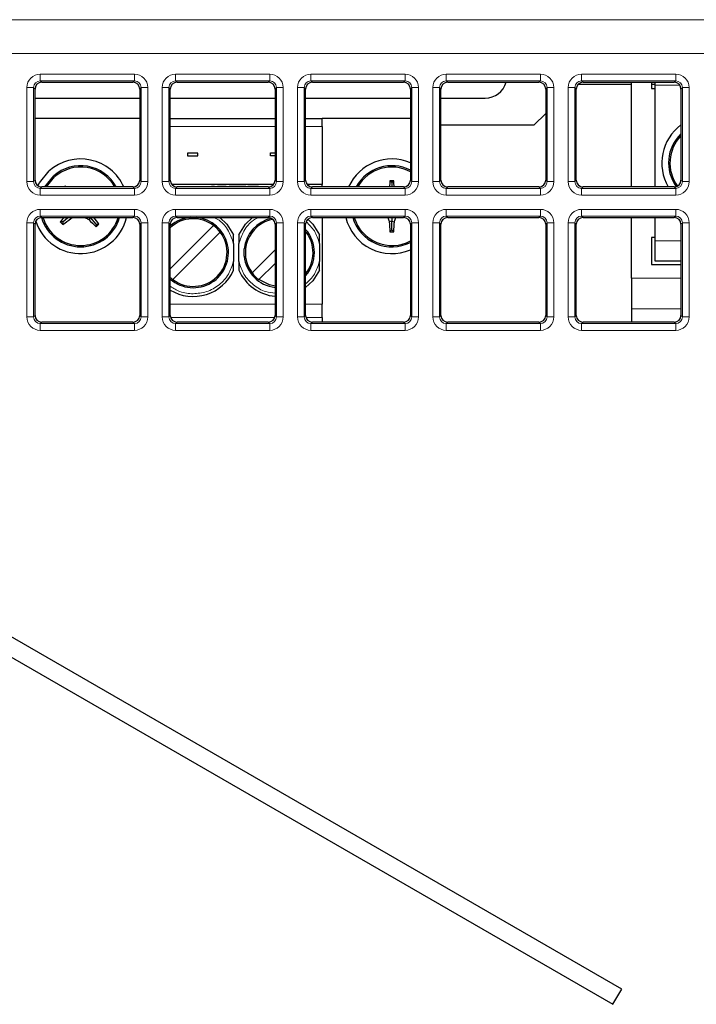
# Paper-space layout 'Blatt3' of a CAD drawing. Header units: millimetres. Extents: x 5 to 418, y 2 to 292.
# Tile 36 of 55: x 95 to 107, y 197 to 215. Entities that reach past the tile are written whole.
import ezdxf

# ---------------------------------------------------------------- set-up
doc = ezdxf.new("R2010")
doc.units = ezdxf.units.MM

psp = doc.layouts.new('Blatt3')

# ---------------------------------------------------------------- linework, layer by layer
at = {"color": 7, "linetype": 'Continuous', "lineweight": 18}
for p, q in [((56.821, 214.964), (117.2997, 214.964)), ((117.2997, 214.339), (56.821, 214.339)), ((95.1978, 213.9587), (96.9357, 213.9587)), ((95.1978, 213.8339), (95.1978, 213.9587)), ((96.9357, 213.8339), (96.9357, 213.9587)), ((97.6978, 213.8339), (97.6978, 213.9587)), ((97.6978, 213.9587), (99.4357, 213.9587)), ((99.4357, 213.8339), (99.4357, 213.9587)), ((100.1978, 213.9587), (101.9357, 213.9587)), ((100.1978, 213.8339), (100.1978, 213.9587)), ((101.9357, 213.8339), (101.9357, 213.9587)), ((102.6978, 213.8339), (102.6978, 213.9587)), ((102.6978, 213.9587), (104.4357, 213.9587)), ((104.4357, 213.8339), (104.4357, 213.9587)), ((105.1978, 213.8339), (105.1978, 213.9587)), ((105.1978, 213.9587), (106.9357, 213.9587)), ((106.9357, 213.8339), (106.9357, 213.9587)), ((94.9482, 211.9711), (94.9482, 213.709)), ((94.9482, 213.709), (95.073, 213.709)), ((95.073, 213.709), (95.073, 211.9711)), ((95.0995, 213.6825), (95.073, 213.709)), ((96.9357, 213.8339), (95.1978, 213.8339)), ((95.1978, 213.8339), (95.2244, 213.8073)), ((96.9092, 213.8073), (96.9357, 213.8339)), ((97.0606, 213.709), (97.034, 213.6825)), ((97.0606, 211.9711), (97.0606, 213.709)), ((97.0606, 213.709), (97.1854, 213.709)), ((97.1854, 213.709), (97.1854, 211.9711)), ((97.4482, 211.9711), (97.4482, 213.709)), ((97.4482, 213.709), (97.573, 213.709)), ((97.573, 213.709), (97.573, 211.9711)), ((97.5995, 213.6825), (97.573, 213.709)), ((99.4357, 213.8339), (97.6978, 213.8339)), ((97.6978, 213.8339), (97.7244, 213.8073)), ((99.4092, 213.8073), (99.4357, 213.8339)), ((99.5606, 213.709), (99.534, 213.6825)), ((99.5606, 211.9711), (99.5606, 213.709)), ((99.5606, 213.709), (99.6854, 213.709)), ((99.6854, 213.709), (99.6854, 211.9711)), ((99.9482, 211.9711), (99.9482, 213.709)), ((99.9482, 213.709), (100.073, 213.709)), ((100.073, 213.709), (100.073, 211.9711)), ((100.0995, 213.6825), (100.073, 213.709)), ((101.9357, 213.8339), (100.1978, 213.8339)), ((100.1978, 213.8339), (100.2244, 213.8073)), ((101.9092, 213.8073), (101.9357, 213.8339)), ((102.0606, 213.709), (102.034, 213.6825)), ((102.0606, 211.9711), (102.0606, 213.709)), ((102.0606, 213.709), (102.1854, 213.709)), ((102.1854, 213.709), (102.1854, 211.9711)), ((102.4482, 211.9711), (102.4482, 213.709)), ((102.4482, 213.709), (102.573, 213.709)), ((102.573, 213.709), (102.573, 211.9711)), ((102.5995, 213.6825), (102.573, 213.709)), ((104.4357, 213.8339), (102.6978, 213.8339)), ((102.6978, 213.8339), (102.7244, 213.8073)), ((104.4092, 213.8073), (104.4357, 213.8339)), ((104.5606, 213.709), (104.534, 213.6825)), ((104.5606, 211.9711), (104.5606, 213.709)), ((104.5606, 213.709), (104.6854, 213.709)), ((104.6854, 213.709), (104.6854, 211.9711)), ((104.9482, 211.9711), (104.9482, 213.709)), ((104.9482, 213.709), (105.073, 213.709)), ((105.073, 213.709), (105.073, 211.9711)), ((105.0995, 213.6825), (105.073, 213.709)), ((106.9357, 213.8339), (105.1978, 213.8339)), ((105.1978, 213.8339), (105.2244, 213.8073)), ((107.0125, 213.7526), (106.5543, 213.7526)), ((106.9092, 213.8073), (106.9357, 213.8339)), ((107.0606, 213.709), (107.034, 213.6825)), ((107.0606, 211.9711), (107.0606, 213.709)), ((107.0606, 213.709), (107.1854, 213.709)), ((107.1854, 213.709), (107.1854, 211.9711)), ((97.5995, 212.9901), (99.534, 212.9901)), ((100.0995, 212.9901), (100.4043, 212.9901)), ((94.9482, 211.9711), (95.073, 211.9711)), ((95.073, 211.9711), (95.0995, 211.9976)), ((95.2244, 211.8728), (95.1978, 211.8463)), ((95.1978, 211.7214), (95.1978, 211.8463)), ((95.1978, 211.8463), (96.9357, 211.8463)), ((96.9357, 211.8463), (96.9092, 211.8728)), ((96.9357, 211.7214), (96.9357, 211.8463)), ((97.034, 211.9976), (97.0606, 211.9711)), ((97.0606, 211.9711), (97.1854, 211.9711)), ((97.4482, 211.9711), (97.573, 211.9711)), ((97.573, 211.9711), (97.5995, 211.9976)), ((97.7244, 211.8728), (97.6978, 211.8463)), ((97.6978, 211.7214), (97.6978, 211.8463)), ((97.6978, 211.8463), (99.4357, 211.8463)), ((98.4704, 211.9176), (98.4704, 211.9151)), ((99.4357, 211.8463), (99.4092, 211.8728)), ((99.4357, 211.7214), (99.4357, 211.8463)), ((99.534, 211.9976), (99.5606, 211.9711)), ((99.5606, 211.9711), (99.6854, 211.9711)), ((99.9482, 211.9711), (100.073, 211.9711)), ((100.073, 211.9711), (100.0995, 211.9976)), ((100.2244, 211.8728), (100.1978, 211.8463)), ((100.1978, 211.7214), (100.1978, 211.8463)), ((100.1978, 211.8463), (101.9357, 211.8463)), ((101.9357, 211.8463), (101.9092, 211.8728)), ((101.9357, 211.7214), (101.9357, 211.8463)), ((102.034, 211.9976), (102.0606, 211.9711)), ((102.0606, 211.9711), (102.1854, 211.9711)), ((102.4482, 211.9711), (102.573, 211.9711)), ((102.573, 211.9711), (102.5995, 211.9976)), ((102.7244, 211.8728), (102.6978, 211.8463)), ((102.6978, 211.7214), (102.6978, 211.8463)), ((102.6978, 211.8463), (104.4357, 211.8463)), ((104.4357, 211.8463), (104.4092, 211.8728)), ((104.4357, 211.7214), (104.4357, 211.8463)), ((104.534, 211.9976), (104.5606, 211.9711)), ((104.5606, 211.9711), (104.6854, 211.9711)), ((104.9482, 211.9711), (105.073, 211.9711)), ((105.073, 211.9711), (105.0995, 211.9976)), ((105.2244, 211.8728), (105.1978, 211.8463)), ((105.1978, 211.7214), (105.1978, 211.8463)), ((105.1978, 211.8463), (106.9357, 211.8463)), ((106.9357, 211.8463), (106.9092, 211.8728)), ((106.9357, 211.7214), (106.9357, 211.8463)), ((107.034, 211.9976), (107.0606, 211.9711)), ((107.0606, 211.9711), (107.1854, 211.9711)), ((96.9357, 211.7214), (95.1978, 211.7214)), ((99.4357, 211.7214), (97.6978, 211.7214)), ((101.9357, 211.7214), (100.1978, 211.7214)), ((104.4357, 211.7214), (102.6978, 211.7214)), ((106.9357, 211.7214), (105.1978, 211.7214)), ((95.1978, 211.4587), (96.9357, 211.4587)), ((95.1978, 211.4587), (95.1978, 211.3339)), ((96.9357, 211.3339), (95.1978, 211.3339)), ((95.1978, 211.3339), (95.2244, 211.3073)), ((96.9092, 211.3073), (96.9357, 211.3339)), ((96.9357, 211.4587), (96.9357, 211.3339)), ((97.6978, 211.4587), (99.4357, 211.4587)), ((97.6978, 211.4587), (97.6978, 211.3339)), ((99.4357, 211.3339), (97.6978, 211.3339)), ((97.6978, 211.3339), (97.7244, 211.3073)), ((99.4092, 211.3073), (99.4357, 211.3339)), ((99.4357, 211.4587), (99.4357, 211.3339)), ((100.1978, 211.4587), (100.1978, 211.3339)), ((100.1978, 211.4587), (101.9357, 211.4587)), ((101.9357, 211.3339), (100.1978, 211.3339)), ((100.1978, 211.3339), (100.2244, 211.3073)), ((101.9092, 211.3073), (101.9357, 211.3339)), ((101.9357, 211.4587), (101.9357, 211.3339)), ((102.6978, 211.4587), (104.4357, 211.4587)), ((102.6978, 211.4587), (102.6978, 211.3339)), ((104.4357, 211.3339), (102.6978, 211.3339)), ((102.6978, 211.3339), (102.7244, 211.3073)), ((104.4092, 211.3073), (104.4357, 211.3339)), ((104.4357, 211.4587), (104.4357, 211.3339)), ((105.1978, 211.4587), (106.9357, 211.4587)), ((105.1978, 211.4587), (105.1978, 211.3339)), ((106.9357, 211.3339), (105.1978, 211.3339)), ((105.1978, 211.3339), (105.2244, 211.3073)), ((106.9092, 211.3073), (106.9357, 211.3339)), ((106.9357, 211.4587), (106.9357, 211.3339)), ((94.9482, 209.4711), (94.9482, 211.209)), ((94.9482, 211.209), (95.073, 211.209)), ((95.073, 211.209), (95.073, 209.4711)), ((95.0995, 211.1825), (95.073, 211.209)), ((97.0606, 211.209), (97.034, 211.1825)), ((97.0606, 211.209), (97.1854, 211.209)), ((97.0606, 209.4711), (97.0606, 211.209)), ((97.1854, 211.209), (97.1854, 209.4711)), ((97.4482, 211.209), (97.573, 211.209)), ((97.4482, 209.4711), (97.4482, 211.209)), ((97.573, 211.209), (97.573, 209.4711)), ((97.5995, 211.1825), (97.573, 211.209)), ((99.5606, 211.209), (99.534, 211.1825)), ((99.5606, 209.4711), (99.5606, 211.209)), ((99.5606, 211.209), (99.6854, 211.209)), ((99.6854, 211.209), (99.6854, 209.4711)), ((99.9482, 209.4711), (99.9482, 211.209)), ((99.9482, 211.209), (100.073, 211.209)), ((100.073, 211.209), (100.073, 209.4711)), ((100.0995, 211.1825), (100.073, 211.209)), ((102.0606, 211.209), (102.034, 211.1825)), ((102.0606, 209.4711), (102.0606, 211.209)), ((102.0606, 211.209), (102.1854, 211.209)), ((102.1854, 211.209), (102.1854, 209.4711)), ((102.4482, 209.4711), (102.4482, 211.209)), ((102.4482, 211.209), (102.573, 211.209)), ((102.573, 211.209), (102.573, 209.4711)), ((102.5995, 211.1825), (102.573, 211.209)), ((104.5606, 211.209), (104.534, 211.1825)), ((104.5606, 209.4711), (104.5606, 211.209)), ((104.5606, 211.209), (104.6854, 211.209)), ((104.6854, 211.209), (104.6854, 209.4711)), ((104.9482, 209.4711), (104.9482, 211.209)), ((104.9482, 211.209), (105.073, 211.209)), ((105.073, 211.209), (105.073, 209.4711)), ((105.0995, 211.1825), (105.073, 211.209)), ((107.0606, 211.209), (107.034, 211.1825)), ((107.0606, 211.209), (107.1854, 211.209)), ((107.0606, 209.4711), (107.0606, 211.209)), ((107.1854, 211.209), (107.1854, 209.4711)), ((106.5543, 210.8776), (107.034, 210.8776)), ((106.1168, 210.1872), (107.034, 210.1872)), ((97.5995, 209.7057), (99.534, 209.7057)), ((100.0995, 209.7057), (100.4043, 209.7057)), ((94.9482, 209.4711), (95.073, 209.4711)), ((95.073, 209.4711), (95.0995, 209.4976)), ((97.034, 209.4976), (97.0606, 209.4711)), ((97.0606, 209.4711), (97.1854, 209.4711)), ((97.4482, 209.4711), (97.573, 209.4711)), ((97.573, 209.4711), (97.5995, 209.4976)), ((99.534, 209.4976), (99.5606, 209.4711)), ((99.5606, 209.4711), (99.6854, 209.4711)), ((99.9482, 209.4711), (100.073, 209.4711)), ((100.073, 209.4711), (100.0995, 209.4976)), ((102.034, 209.4976), (102.0606, 209.4711)), ((102.0606, 209.4711), (102.1854, 209.4711)), ((102.4482, 209.4711), (102.573, 209.4711)), ((102.573, 209.4711), (102.5995, 209.4976)), ((104.534, 209.4976), (104.5606, 209.4711)), ((104.5606, 209.4711), (104.6854, 209.4711)), ((104.9482, 209.4711), (105.073, 209.4711)), ((105.073, 209.4711), (105.0995, 209.4976)), ((106.1168, 209.6207), (107.034, 209.6207)), ((107.034, 209.4976), (107.0606, 209.4711)), ((107.0606, 209.4711), (107.1854, 209.4711)), ((95.2244, 209.3728), (95.1978, 209.3463)), ((95.1978, 209.3463), (95.1978, 209.2214)), ((95.1978, 209.3463), (96.9357, 209.3463)), ((96.9357, 209.3463), (96.9092, 209.3728)), ((96.9357, 209.3463), (96.9357, 209.2214)), ((99.5274, 209.4576), (97.6061, 209.4576)), ((97.7244, 209.3728), (97.6978, 209.3463)), ((97.6978, 209.3463), (97.6978, 209.2214)), ((97.6978, 209.3463), (99.4357, 209.3463)), ((99.4357, 209.3463), (99.4092, 209.3728)), ((99.4357, 209.3463), (99.4357, 209.2214)), ((100.4043, 209.4576), (100.1061, 209.4576)), ((100.2244, 209.3728), (100.1978, 209.3463)), ((100.1978, 209.3463), (101.9357, 209.3463)), ((100.1978, 209.3463), (100.1978, 209.2214)), ((101.9357, 209.3463), (101.9092, 209.3728)), ((101.9357, 209.3463), (101.9357, 209.2214)), ((102.7244, 209.3728), (102.6978, 209.3463)), ((102.6978, 209.3463), (102.6978, 209.2214)), ((102.6978, 209.3463), (104.4357, 209.3463)), ((104.4357, 209.3463), (104.4092, 209.3728)), ((104.4357, 209.3463), (104.4357, 209.2214)), ((105.2244, 209.3728), (105.1978, 209.3463)), ((105.1978, 209.3463), (106.9357, 209.3463)), ((105.1978, 209.3463), (105.1978, 209.2214)), ((106.9357, 209.3463), (106.9092, 209.3728)), ((106.9357, 209.3463), (106.9357, 209.2214)), ((96.9357, 209.2214), (95.1978, 209.2214)), ((99.4357, 209.2214), (97.6978, 209.2214)), ((101.9357, 209.2214), (100.1978, 209.2214)), ((104.4357, 209.2214), (102.6978, 209.2214)), ((106.9357, 209.2214), (105.1978, 209.2214))]:
    psp.add_line(p, q, dxfattribs=at)
at = {"color": 7, "linetype": 'Continuous', "lineweight": 25}
for p, q in [((95.0995, 211.9976), (95.0995, 213.6825)), ((95.2244, 213.8073), (96.9092, 213.8073)), ((97.034, 213.6825), (97.034, 211.9976)), ((97.5995, 211.9976), (97.5995, 213.6825)), ((97.7244, 213.8073), (99.4092, 213.8073)), ((99.534, 213.6825), (99.534, 211.9976)), ((100.0995, 211.9976), (100.0995, 213.6825)), ((100.2244, 213.8073), (101.9092, 213.8073)), ((102.034, 213.6825), (102.034, 211.9976)), ((102.5995, 211.9976), (102.5995, 213.6825)), ((102.7244, 213.8073), (104.4092, 213.8073)), ((104.534, 213.6825), (104.534, 211.9976)), ((105.0995, 211.9976), (105.0995, 213.6825)), ((106.1168, 213.7651), (105.1307, 213.7651)), ((105.2244, 213.8073), (106.9092, 213.8073)), ((106.1168, 211.8728), (106.1168, 213.8073)), ((106.4918, 213.8073), (106.4918, 213.6901)), ((106.5543, 213.7651), (106.4918, 213.7651)), ((106.4918, 213.6901), (106.5543, 213.6901)), ((106.5543, 213.7526), (106.5543, 213.8073)), ((106.5543, 211.8728), (106.5543, 213.7526)), ((107.034, 213.6825), (107.034, 211.9976)), ((95.0995, 213.5151), (97.034, 213.5151)), ((97.5995, 213.5151), (99.534, 213.5151)), ((100.0995, 213.5151), (102.034, 213.5151)), ((102.5995, 213.5151), (103.4168, 213.5151)), ((97.034, 213.1401), (95.0995, 213.1401)), ((97.5995, 213.1401), (99.534, 213.1401)), ((100.0995, 213.1401), (100.4043, 213.1401)), ((100.4043, 212.9901), (100.4043, 213.1401)), ((102.034, 213.1401), (100.4043, 213.1401)), ((104.534, 213.2323), (104.3168, 213.0151)), ((100.4043, 212.9901), (100.4043, 211.9151)), ((104.3168, 213.0151), (102.5995, 213.0151)), ((98.106, 212.4992), (97.9174, 212.4992)), ((97.9174, 212.4992), (97.9174, 212.4492)), ((97.9174, 212.4492), (98.106, 212.4492)), ((98.106, 212.4492), (98.106, 212.4992)), ((99.4491, 212.5054), (99.534, 212.5054)), ((99.4491, 212.4448), (99.4491, 212.5054)), ((99.534, 212.4448), (99.4491, 212.4448)), ((95.3112, 211.8728), (95.4616, 212.0582)), ((96.9092, 211.8728), (95.2244, 211.8728)), ((95.6539, 211.8728), (95.6551, 211.8924)), ((99.5028, 211.9151), (97.6307, 211.9151)), ((99.4092, 211.8728), (97.7244, 211.8728)), ((98.3605, 211.9176), (98.3605, 211.9151)), ((98.3605, 211.9176), (98.4129, 211.9176)), ((98.4129, 211.9176), (98.4129, 211.9151)), ((98.4704, 211.9176), (98.5705, 211.9176)), ((98.5705, 211.9176), (98.5705, 211.9151)), ((98.5705, 211.9176), (98.6324, 211.9176)), ((98.6324, 211.9176), (98.6324, 211.9151)), ((98.6864, 211.9176), (98.6864, 211.9151)), ((98.6864, 211.9176), (98.8035, 211.9176)), ((98.8035, 211.9176), (98.8035, 211.9151)), ((98.8035, 211.9176), (98.8745, 211.9176)), ((98.8745, 211.9176), (98.8745, 211.9151)), ((98.8745, 211.9176), (98.9916, 211.9176)), ((98.9916, 211.9176), (98.9916, 211.9151)), ((99.0304, 211.9176), (99.0304, 211.9151)), ((99.0304, 211.9176), (99.2307, 211.9176)), ((99.2307, 211.9176), (99.2307, 211.9151)), ((100.4043, 211.9151), (100.1307, 211.9151)), ((101.9092, 211.8728), (100.2244, 211.8728)), ((100.4043, 211.8728), (100.4043, 211.9151)), ((101.6918, 211.9526), (101.6566, 211.9877)), ((101.6918, 211.9526), (101.7269, 211.9877)), ((101.6918, 211.9526), (101.6918, 211.8728)), ((104.4092, 211.8728), (102.7244, 211.8728)), ((106.9092, 211.8728), (105.2244, 211.8728)), ((95.2244, 211.3073), (96.9092, 211.3073)), ((95.614, 211.2253), (95.7068, 211.3073)), ((95.749, 211.3073), (95.7602, 211.2902)), ((96.1259, 211.3068), (96.0944, 211.2696)), ((96.1255, 211.3073), (96.1259, 211.3068)), ((96.1259, 211.3068), (96.1266, 211.3073)), ((96.2316, 211.1873), (96.1259, 211.3068)), ((97.7244, 211.3073), (99.4092, 211.3073)), ((100.2244, 211.3073), (101.9092, 211.3073)), ((100.4043, 211.3073), (100.4043, 209.7057)), ((101.6918, 211.3073), (101.6918, 211.2371)), ((102.7244, 211.3073), (104.4092, 211.3073)), ((105.2244, 211.3073), (106.9092, 211.3073)), ((106.1168, 210.1872), (106.1168, 211.3073)), ((106.5543, 210.8776), (106.5543, 211.3073)), ((95.0995, 209.4976), (95.0995, 211.1825)), ((95.614, 211.2253), (95.5644, 211.2283)), ((95.614, 211.2253), (95.611, 211.1757)), ((96.2316, 211.1873), (96.2285, 211.1377)), ((96.2316, 211.1873), (96.2812, 211.1842)), ((97.034, 211.1825), (97.034, 209.4976)), ((97.5995, 209.4976), (97.5995, 211.1825)), ((97.5995, 210.3603), (98.3988, 211.1595)), ((99.534, 211.1825), (99.534, 209.4976)), ((100.0995, 209.4976), (100.0995, 211.1825)), ((101.6918, 211.2371), (101.6435, 211.2301)), ((101.6918, 211.2371), (101.74, 211.2301)), ((101.6918, 211.0776), (101.6918, 211.2371)), ((102.034, 211.1825), (102.034, 209.4976)), ((102.5995, 209.4976), (102.5995, 211.1825)), ((104.534, 211.1825), (104.534, 209.4976)), ((105.0995, 209.4976), (105.0995, 211.1825)), ((107.034, 211.1825), (107.034, 209.4976)), ((98.5225, 211.0358), (97.6473, 210.1606)), ((100.11, 211.0358), (100.0995, 211.0493)), ((100.11, 211.0358), (100.0995, 211.0253)), ((101.6918, 211.0776), (101.6566, 211.0424)), ((101.6918, 211.0776), (101.7269, 211.0424)), ((106.4918, 210.9401), (106.4918, 210.4401)), ((106.5543, 210.9401), (106.4918, 210.9401)), ((98.7668, 210.8281), (98.7668, 210.492)), ((98.8668, 210.492), (98.8668, 210.8281)), ((100.3543, 210.8281), (100.3543, 210.492)), ((106.5543, 210.5026), (106.5543, 210.8776)), ((98.9641, 210.5924), (98.9641, 210.7277)), ((99.1111, 210.2843), (99.534, 210.7073)), ((99.534, 210.4598), (99.2348, 210.1606)), ((106.4918, 210.4401), (107.034, 210.4401)), ((107.034, 210.5026), (106.5543, 210.5026)), ((106.1168, 210.1872), (106.1168, 209.6207)), ((100.4043, 209.4576), (100.4043, 209.7057)), ((106.1168, 209.6207), (106.1168, 209.3728)), ((96.9092, 209.3728), (95.2244, 209.3728)), ((99.4092, 209.3728), (97.7244, 209.3728)), ((101.9092, 209.3728), (100.2244, 209.3728)), ((100.4043, 209.4576), (100.4043, 209.3728)), ((104.4092, 209.3728), (102.7244, 209.3728)), ((106.9092, 209.3728), (105.2244, 209.3728)), ((105.9403, 197.0465), (86.9855, 207.9901)), ((86.823, 207.7086), (105.7778, 196.7651)), ((105.7778, 196.7651), (105.9403, 197.0465))]:
    psp.add_line(p, q, dxfattribs=at)
at = {"color": 7, "linetype": 'Continuous', "lineweight": 25, "flags": 128}
for points in [[(95.1535, 211.8948), (95.1808, 211.9469), (95.3622, 212.1706)], [(95.2826, 211.8728), (95.2828, 211.8732), (95.445, 212.077)], [(95.6757, 211.8728), (95.6718, 211.8765), (95.6551, 211.8924)], [(95.7602, 211.2902), (95.7818, 211.299), (95.8017, 211.3073)], [(98.5142, 211.3073), (98.6427, 211.1856), (98.7668, 210.9872)], [(98.8668, 210.9872), (98.9909, 211.1856), (99.1194, 211.3073)], [(100.141, 211.2755), (100.2302, 211.1856), (100.3543, 210.9872)], [(100.3543, 210.333), (100.2302, 210.1345), (100.0995, 210.0112)], [(99.534, 210.0398), (99.4334, 210.0607), (99.2348, 210.1606)]]:
    psp.add_lwpolyline(points, dxfattribs=at)
at = {"color": 7, "linetype": 'Continuous', "lineweight": 25}
for centre, radius, start, end in [((103.4168, 213.9151), 0.4, 270, 344.3722), ((107.5543, 212.3151), 0.875, 126.48248, 210.35944), ((107.5543, 212.3151), 0.75, 133.92158, 215.64502), ((107.5543, 212.3151), 0.725, 135.8561, 216.1086), ((95.9418, 211.5151), 0.875, 24.13341, 131.47808), ((101.6918, 211.5151), 0.875, 66.97472, 155.86659), ((95.9418, 211.5151), 0.75, 28.49007, 131.47808), ((95.9418, 211.5151), 0.725, 29.56792, 131.47808), ((101.6918, 211.5151), 0.75, 62.84966, 151.50993), ((101.6918, 211.5151), 0.725, 61.83175, 150.43208), ((106.6436, 211.5461), 5.0065, 174.93933, 176.25808), ((101.6918, 206.2212), 5.7666, 89.65081, 90.34919), ((96.7476, 211.5467), 4.9988, 3.74091, 5.06168), ((95.9418, 211.5151), 0.875, 198.52163, 346.26485), ((95.9418, 211.5151), 0.75, 196.08492, 343.91838), ((95.9418, 211.5151), 0.725, 196.65203, 343.34797), ((99.1892, 207.7933), 4.9938, 135.27868, 136.54007), ((92.5824, 215.2793), 5.1002, 306.42789, 308.54148), ((98.7919, 216.082), 5.5169, 239.93729, 240.72842), ((92.2004, 208.1729), 5.0716, 36.42497, 38.17296), ((98.023, 210.6601), 0.65, 229.34287, 84.72303), ((98.023, 210.6601), 0.65, 95.27697, 130.65713), ((99.6105, 210.6601), 0.65, 102.86363, 174.0261), ((101.6918, 211.5151), 0.875, 193.73515, 293.02528), ((101.6918, 211.5151), 0.75, 196.08162, 297.15034), ((101.6918, 211.5151), 0.725, 196.65203, 298.16825), ((106.8545, 213.0499), 5.5196, 198.40335, 199.25022), ((96.5291, 213.0499), 5.5196, 340.74978, 341.59665), ((99.908, 215.0214), 5.7666, 221.12889, 221.82727), ((99.7374, 214.8389), 5.1002, 224.41468, 226.52827), ((92.4355, 215.4813), 5.7666, 311.12889, 311.82727), ((98.023, 210.6601), 0.625, 53.04785, 132.65578), ((98.023, 210.6601), 0.625, 36.95215, 53.04785), ((99.6105, 210.6601), 0.625, 100.74426, 216.95215), ((106.737, 211.4914), 5.1002, 182.9366, 185.05019), ((96.6466, 211.4914), 5.1002, 354.94981, 357.0634), ((98.023, 210.6601), 0.625, 233.04785, 36.95215), ((99.6105, 210.6601), 0.65, 318.79133, 41.20867), ((99.6105, 210.6601), 0.625, 321.48156, 36.95215), ((101.6918, 216.8089), 5.7666, 269.65081, 270.34919), ((99.6105, 210.6601), 0.65, 185.9739, 263.24063), ((98.023, 210.6601), 0.8125, 238.58556, 336.26041), ((98.023, 210.6601), 0.625, 227.34422, 233.04785), ((99.6105, 210.6601), 0.8125, 203.73959, 264.59704), ((99.6105, 210.6601), 0.625, 216.95215, 233.04785)]:
    psp.add_arc(centre, radius, start, end, dxfattribs=at)
at = {"color": 7, "linetype": 'Continuous', "lineweight": 18}
for centre, major_axis, ratio, start_param, end_param in [((95.1985, 213.7083), (0.1773, -0.1773), 0.9972647, 2.357564, 3.9256213), ((96.9351, 213.7083), (-0.1773, -0.1773), 0.9972647, 2.357564, 3.9256213), ((97.6985, 213.7083), (0.1773, -0.1773), 0.9972647, 2.357564, 3.9256213), ((99.4351, 213.7083), (-0.1773, -0.1773), 0.9972647, 2.357564, 3.9256213), ((100.1985, 213.7083), (0.1773, -0.1773), 0.9972647, 2.357564, 3.9256213), ((101.9351, 213.7083), (-0.1773, -0.1773), 0.9972647, 2.357564, 3.9256213), ((102.6985, 213.7083), (0.1773, -0.1773), 0.9972647, 2.357564, 3.9256213), ((104.4351, 213.7083), (-0.1773, -0.1773), 0.9972647, 2.357564, 3.9256213), ((105.1985, 213.7083), (0.1773, -0.1773), 0.9972647, 2.357564, 3.9256213), ((106.9351, 213.7083), (-0.1773, -0.1773), 0.9972647, 2.357564, 3.9256213), ((95.1985, 213.7083), (-0.0891, 0.0891), 0.9918461, 5.4991567, 7.0672139), ((96.9351, 213.7083), (0.0891, 0.0891), 0.9918461, 5.4991567, 7.0672139), ((97.6985, 213.7083), (-0.0891, 0.0891), 0.9918461, 5.4991567, 7.0672139), ((99.4351, 213.7083), (0.0891, 0.0891), 0.9918461, 5.4991567, 7.0672139), ((100.1985, 213.7083), (-0.0891, 0.0891), 0.9918461, 5.4991567, 7.0672139), ((101.9351, 213.7083), (0.0891, 0.0891), 0.9918461, 5.4991567, 7.0672139), ((102.6985, 213.7083), (-0.0891, 0.0891), 0.9918461, 5.4991567, 7.0672139), ((104.4351, 213.7083), (0.0891, 0.0891), 0.9918461, 5.4991567, 7.0672139), ((105.1985, 213.7083), (-0.0891, 0.0891), 0.9918461, 5.4991567, 7.0672139), ((106.9351, 213.7083), (0.0891, 0.0891), 0.9918461, 5.4991567, 7.0672139), ((95.1985, 211.9718), (0.1773, 0.1773), 0.9972647, 2.357564, 3.9256213), ((95.1985, 211.9718), (0.0891, 0.0891), 0.9918461, 2.357564, 3.9256213), ((96.9351, 211.9718), (-0.1773, 0.1773), 0.9972647, 2.357564, 3.9256213), ((96.9351, 211.9718), (-0.0891, 0.0891), 0.9918461, 2.357564, 3.9256213), ((97.6985, 211.9718), (0.1773, 0.1773), 0.9972647, 2.357564, 3.9256213), ((97.6985, 211.9718), (0.0891, 0.0891), 0.9918461, 2.357564, 3.9256213), ((99.4351, 211.9718), (-0.1773, 0.1773), 0.9972647, 2.357564, 3.9256213), ((99.4351, 211.9718), (-0.0891, 0.0891), 0.9918461, 2.357564, 3.9256213), ((100.1985, 211.9718), (0.1773, 0.1773), 0.9972647, 2.357564, 3.9256213), ((100.1985, 211.9718), (0.0891, 0.0891), 0.9918461, 2.357564, 3.9256213), ((101.9351, 211.9718), (-0.1773, 0.1773), 0.9972647, 2.357564, 3.9256213), ((101.9351, 211.9718), (-0.0891, 0.0891), 0.9918461, 2.357564, 3.9256213), ((102.6985, 211.9718), (0.1773, 0.1773), 0.9972647, 2.357564, 3.9256213), ((102.6985, 211.9718), (0.0891, 0.0891), 0.9918461, 2.357564, 3.9256213), ((104.4351, 211.9718), (-0.1773, 0.1773), 0.9972647, 2.357564, 3.9256213), ((104.4351, 211.9718), (-0.0891, 0.0891), 0.9918461, 2.357564, 3.9256213), ((105.1985, 211.9718), (0.1773, 0.1773), 0.9972647, 2.357564, 3.9256213), ((105.1985, 211.9718), (0.0891, 0.0891), 0.9918461, 2.357564, 3.9256213), ((106.9351, 211.9718), (-0.1773, 0.1773), 0.9972647, 2.357564, 3.9256213), ((106.9351, 211.9718), (-0.0891, 0.0891), 0.9918461, 2.357564, 3.9256213), ((95.1985, 211.2083), (0.1773, -0.1773), 0.9972647, 2.357564, 3.9256213), ((95.1985, 211.2083), (-0.0891, 0.0891), 0.9918461, 5.4991567, 7.0672139), ((96.9351, 211.2083), (-0.1773, -0.1773), 0.9972647, 2.357564, 3.9256213), ((96.9351, 211.2083), (0.0891, 0.0891), 0.9918461, 5.4991567, 7.0672139), ((97.6985, 211.2083), (0.1773, -0.1773), 0.9972647, 2.357564, 3.9256213), ((97.6985, 211.2083), (-0.0891, 0.0891), 0.9918461, 5.4991567, 7.0672139), ((99.4351, 211.2083), (-0.1773, -0.1773), 0.9972647, 2.357564, 3.9256213), ((99.4351, 211.2083), (0.0891, 0.0891), 0.9918461, 5.4991567, 7.0672139), ((100.1985, 211.2083), (0.1773, -0.1773), 0.9972647, 2.357564, 3.9256213), ((100.1985, 211.2083), (-0.0891, 0.0891), 0.9918461, 5.4991567, 7.0672139), ((101.9351, 211.2083), (-0.1773, -0.1773), 0.9972647, 2.357564, 3.9256213), ((101.9351, 211.2083), (0.0891, 0.0891), 0.9918461, 5.4991567, 7.0672139), ((102.6985, 211.2083), (0.1773, -0.1773), 0.9972647, 2.357564, 3.9256213), ((102.6985, 211.2083), (-0.0891, 0.0891), 0.9918461, 5.4991567, 7.0672139), ((104.4351, 211.2083), (-0.1773, -0.1773), 0.9972647, 2.357564, 3.9256213), ((104.4351, 211.2083), (0.0891, 0.0891), 0.9918461, 5.4991567, 7.0672139), ((105.1985, 211.2083), (0.1773, -0.1773), 0.9972647, 2.357564, 3.9256213), ((105.1985, 211.2083), (-0.0891, 0.0891), 0.9918461, 5.4991567, 7.0672139), ((106.9351, 211.2083), (-0.1773, -0.1773), 0.9972647, 2.357564, 3.9256213), ((106.9351, 211.2083), (0.0891, 0.0891), 0.9918461, 5.4991567, 7.0672139), ((95.1985, 209.4718), (0.1773, 0.1773), 0.9972647, 2.357564, 3.9256213), ((95.1985, 209.4718), (0.0891, 0.0891), 0.9918461, 2.357564, 3.9256213), ((96.9351, 209.4718), (-0.1773, 0.1773), 0.9972647, 2.357564, 3.9256213), ((96.9351, 209.4718), (-0.0891, 0.0891), 0.9918461, 2.357564, 3.9256213), ((97.6985, 209.4718), (0.1773, 0.1773), 0.9972647, 2.357564, 3.9256213), ((97.6985, 209.4718), (0.0891, 0.0891), 0.9918461, 2.357564, 3.9256213), ((99.4351, 209.4718), (-0.0891, 0.0891), 0.9918461, 2.357564, 3.9256213), ((99.4351, 209.4718), (-0.1773, 0.1773), 0.9972647, 2.357564, 3.9256213), ((100.1985, 209.4718), (0.1773, 0.1773), 0.9972647, 2.357564, 3.9256213), ((100.1985, 209.4718), (0.0891, 0.0891), 0.9918461, 2.357564, 3.9256213), ((101.9351, 209.4718), (-0.0891, 0.0891), 0.9918461, 2.357564, 3.9256213), ((101.9351, 209.4718), (-0.1773, 0.1773), 0.9972647, 2.357564, 3.9256213), ((102.6985, 209.4718), (0.1773, 0.1773), 0.9972647, 2.357564, 3.9256213), ((102.6985, 209.4718), (0.0891, 0.0891), 0.9918461, 2.357564, 3.9256213), ((104.4351, 209.4718), (-0.1773, 0.1773), 0.9972647, 2.357564, 3.9256213), ((104.4351, 209.4718), (-0.0891, 0.0891), 0.9918461, 2.357564, 3.9256213), ((105.1985, 209.4718), (0.1773, 0.1773), 0.9972647, 2.357564, 3.9256213), ((105.1985, 209.4718), (0.0891, 0.0891), 0.9918461, 2.357564, 3.9256213), ((106.9351, 209.4718), (-0.1773, 0.1773), 0.9972647, 2.357564, 3.9256213), ((106.9351, 209.4718), (-0.0891, 0.0891), 0.9918461, 2.357564, 3.9256213)]:
    psp.add_ellipse(centre, major_axis=major_axis, ratio=ratio, start_param=start_param, end_param=end_param, dxfattribs=at)
at = {"color": 7, "linetype": 'Continuous', "lineweight": 25}
for centre, major_axis in [((95.2247, 213.6821), (0.0886, -0.0886)), ((96.9089, 213.6821), (-0.0886, -0.0886)), ((97.7247, 213.6821), (0.0886, -0.0886)), ((99.4089, 213.6821), (-0.0886, -0.0886)), ((100.2247, 213.6821), (0.0886, -0.0886)), ((101.9089, 213.6821), (-0.0886, -0.0886)), ((102.7247, 213.6821), (0.0886, -0.0886)), ((104.4089, 213.6821), (-0.0886, -0.0886)), ((105.2247, 213.6821), (0.0886, -0.0886)), ((106.9089, 213.6821), (-0.0886, -0.0886)), ((95.2247, 211.998), (0.0886, 0.0886)), ((96.9089, 211.998), (-0.0886, 0.0886)), ((97.7247, 211.998), (0.0886, 0.0886)), ((99.4089, 211.998), (-0.0886, 0.0886)), ((100.2247, 211.998), (0.0886, 0.0886)), ((101.9089, 211.998), (-0.0886, 0.0886)), ((102.7247, 211.998), (0.0886, 0.0886)), ((104.4089, 211.998), (-0.0886, 0.0886)), ((105.2247, 211.998), (0.0886, 0.0886)), ((106.9089, 211.998), (-0.0886, 0.0886)), ((95.2247, 211.1821), (0.0886, -0.0886)), ((96.9089, 211.1821), (-0.0886, -0.0886)), ((97.7247, 211.1821), (0.0886, -0.0886)), ((99.4089, 211.1821), (-0.0886, -0.0886)), ((100.2247, 211.1821), (0.0886, -0.0886)), ((101.9089, 211.1821), (-0.0886, -0.0886)), ((102.7247, 211.1821), (0.0886, -0.0886)), ((104.4089, 211.1821), (-0.0886, -0.0886)), ((105.2247, 211.1821), (0.0886, -0.0886)), ((106.9089, 211.1821), (-0.0886, -0.0886)), ((95.2247, 209.498), (0.0886, 0.0886)), ((96.9089, 209.498), (-0.0886, 0.0886)), ((97.7247, 209.498), (0.0886, 0.0886)), ((99.4089, 209.498), (-0.0886, 0.0886)), ((100.2247, 209.498), (0.0886, 0.0886)), ((101.9089, 209.498), (-0.0886, 0.0886)), ((102.7247, 209.498), (0.0886, 0.0886)), ((104.4089, 209.498), (-0.0886, 0.0886)), ((105.2247, 209.498), (0.0886, 0.0886)), ((106.9089, 209.498), (-0.0886, 0.0886))]:
    psp.add_ellipse(centre, major_axis=major_axis, ratio=0.9972647, start_param=2.357564, end_param=3.9256213, dxfattribs=at)
at = {"color": 7, "linetype": 'Continuous', "lineweight": 18}
for points, knots in [([(98.4048, 211.3073), (98.437, 211.2914), (98.5483, 211.2365), (98.6856, 211.0683), (98.7402, 210.9066), (98.7668, 210.8281)], [0, 0, 0, 0, 0.1736204, 0.5987776, 1, 1, 1, 1]), ([(98.8668, 210.8281), (98.8933, 210.9066), (98.948, 211.0683), (99.0853, 211.2365), (99.1965, 211.2914), (99.2288, 211.3073)], [0, 0, 0, 0, 0.4012224, 0.8263796, 1, 1, 1, 1]), ([(100.1116, 211.2274), (100.1664, 211.1742), (100.2817, 211.0624), (100.3293, 210.9087), (100.3543, 210.8281)], [0, 0, 0, 0, 0.4758191, 1, 1, 1, 1]), ([(98.7668, 210.492), (98.7407, 210.4126), (98.687, 210.2489), (98.5077, 210.0537), (98.2778, 209.9218), (98.1063, 209.9055), (98.023, 209.8976)], [0, 0, 0, 0, 0.2427591, 0.5, 0.7572409, 1, 1, 1, 1]), ([(99.534, 209.9102), (99.477, 209.9163), (99.332, 209.9319), (99.1261, 210.0546), (98.9466, 210.2487), (98.8929, 210.4125), (98.8668, 210.492)], [0, 0, 0, 0, 0.1806819, 0.4590109, 0.7373399, 1, 1, 1, 1]), ([(100.3543, 210.492), (100.3291, 210.4116), (100.2792, 210.2523), (100.159, 210.1365), (100.0995, 210.0791)], [0, 0, 0, 0, 0.5048207, 1, 1, 1, 1]), ([(98.023, 209.8976), (97.9388, 209.9038), (97.7857, 209.9152), (97.6573, 209.9983), (97.5995, 210.0357)], [0, 0, 0, 0, 0.549915, 1, 1, 1, 1])]:
    psp.add_open_spline(points, degree=3, knots=knots, dxfattribs=at)
at = {"color": 7, "linetype": 'Continuous', "lineweight": 25}
for points, knots in [([(98.7668, 210.8281), (98.7668, 210.8619), (98.7668, 210.9033), (98.7668, 210.9512), (98.7668, 210.9695), (98.7668, 210.9812), (98.7668, 210.9863), (98.7668, 210.9869), (98.7668, 210.9872)], [0, 0, 0, 0, 0.567126, 0.6955841, 0.8444023, 0.9029932, 0.9621425, 1, 1, 1, 1]), ([(98.8668, 210.9872), (98.8668, 210.9869), (98.8668, 210.9863), (98.8668, 210.9805), (98.8668, 210.9668), (98.8668, 210.9228), (98.8668, 210.8735), (98.8668, 210.8348), (98.8668, 210.8281)], [0, 0, 0, 0, 0.04180972, 0.09325008, 0.17571268, 0.34248948, 0.8865865, 1, 1, 1, 1]), ([(100.3543, 210.8281), (100.3543, 210.8619), (100.3543, 210.9033), (100.3543, 210.9512), (100.3543, 210.9695), (100.3543, 210.9812), (100.3543, 210.9863), (100.3543, 210.9869), (100.3543, 210.9872)], [0, 0, 0, 0, 0.56712601, 0.69558408, 0.84440235, 0.90299325, 0.96214255, 1, 1, 1, 1]), ([(98.7668, 210.333), (98.7668, 210.3332), (98.7668, 210.3339), (98.7668, 210.3396), (98.7668, 210.3533), (98.7668, 210.3973), (98.7668, 210.4466), (98.7668, 210.4853), (98.7668, 210.492)], [0, 0, 0, 0, 0.0418097, 0.0932501, 0.1757127, 0.3424895, 0.8865865, 1, 1, 1, 1]), ([(98.8668, 210.492), (98.8668, 210.4583), (98.8668, 210.4169), (98.8668, 210.3689), (98.8668, 210.3506), (98.8668, 210.3389), (98.8668, 210.3338), (98.8668, 210.3332), (98.8668, 210.333)], [0, 0, 0, 0, 0.56712601, 0.69558408, 0.84440235, 0.90299325, 0.96214255, 1, 1, 1, 1]), ([(100.3543, 210.333), (100.3543, 210.3332), (100.3543, 210.3339), (100.3543, 210.3396), (100.3543, 210.3533), (100.3543, 210.3973), (100.3543, 210.4466), (100.3543, 210.4853), (100.3543, 210.492)], [0, 0, 0, 0, 0.04180972, 0.09325008, 0.17571268, 0.34248948, 0.8865865, 1, 1, 1, 1])]:
    psp.add_open_spline(points, degree=3, knots=knots, dxfattribs=at)

doc.saveas('drawing.dxf')
